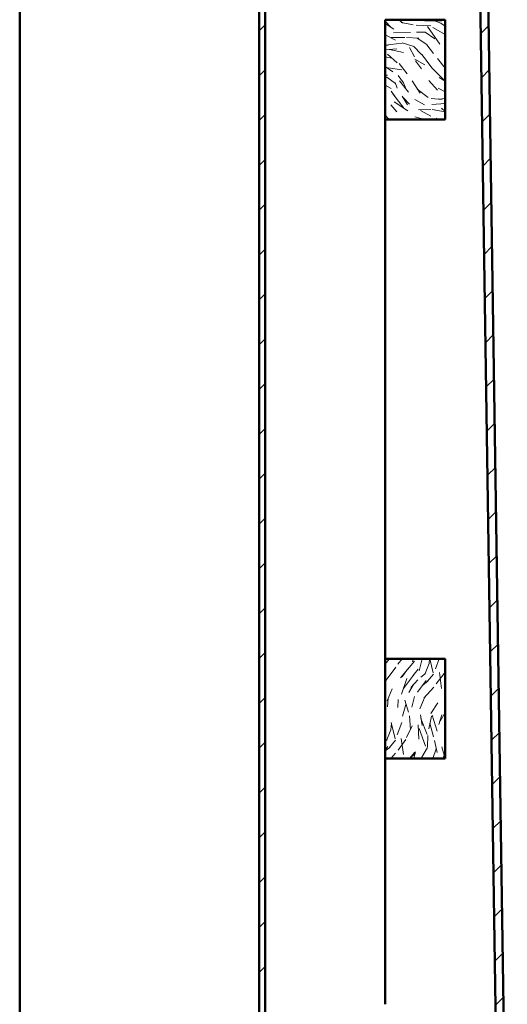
# Model space of a CAD drawing. Header units: millimetres. Extents: x 200 to 13555, y -185 to 8310.
# Tile 65 of 70: x 8841 to 9085, y 3490 to 3983. Entities that reach past the tile are written whole.
import ezdxf

# ---------------------------------------------------------------- set-up
doc = ezdxf.new("R2010")
doc.units = ezdxf.units.MM
doc.header["$LTSCALE"] = 10
doc.layers.add('Schraffur', color=7, linetype='Continuous', lineweight=18)
doc.layers.add('Sichtbare Kanten(DIN)', color=7, linetype='Continuous', lineweight=50)
pattern_1 = [(45, (0, 0), (-11.22532, 11.22532), [])]

msp = doc.modelspace()

# ---------------------------------------------------------------- hatches: boundary and pattern name
at = {"layer": 'Schraffur'}
h = msp.add_hatch(dxfattribs=at)
h.set_pattern_fill('ANSI31', color=256, scale=127, style=0)
h.set_pattern_definition(pattern_1)
h.paths.add_polyline_path([(8964.19, 6923.74), (8961.19, 6923.74), (8961.19, 1272.74), (8964.19, 1272.74)])
h = msp.add_hatch(dxfattribs=at)
h.set_pattern_fill('ANSI31', color=256, scale=127, style=0)
h.set_pattern_definition(pattern_1)
h.paths.add_polyline_path([(9081.37, 3367.82), (9085.37, 3367.89), (9067.95, 4504.75), (9063.95, 4504.69)])
h = msp.add_hatch(dxfattribs=at)
h.set_pattern_fill('WOOD', color=256, scale=38.232284, angle=135.0002, style=0, pattern_type=2)
h.set_pattern_definition([(130.23621, (-4.5958, -4.596), (270.3410419, -324.4109457), [4.60378, -455.7747]), (146.31011, (-7.5696, -1.0814), (-135.1718214, 81.10253), [5.84843, -189.09879]), (180.0002, (-12.436, 2.163), (-27.034216, -27.034415), [4.32549, -49.74326]), (181.84781, (-16.7613, 2.1627), (-783.9935164, -27.03700174), [8.38499, -830.11464]), (147.99481, (-25.142, 1.8923), (297.3780281, -189.2391434), [5.10084, -504.97965]), (135.0002, (-29.467, 4.596), (-54.06861, -0.0002), [9.55807, -28.67421]), (125.53821, (-36.226, 11.354), (108.138767, -162.2048807), [4.65115, -227.90685]), (129.28921, (-11.895, -11.895), (216.2735595, -270.3438653), [3.8423, -380.38752]), (135.0002, (-14.33, -8.92), (-54.06861, -0.0002), [5.73484, -32.49744]), (163.30101, (-18.3833, -4.8662), (-459.5845204, 135.1696841), [5.64492, -558.84894]), (187.12521, (-23.7902, -3.2442), (243.3085386, 27.035107), [8.7183, -427.19607]), (174.28961, (-32.4412, -4.3256), (-297.3773702, 27.0332306), [5.43384, -537.94735]), (141.34041, (-37.848, -3.785), (-243.3094554, 189.239173), [6.92417, -339.28399]), (123.11121, (-43.2549, 0.5405), (297.37571694, -459.58300003), [7.42337, -734.91243]), (128.29021, (-20.2757, -20.2758), (-216.27476934, 270.34298276), [6.5443, -647.8881]), (138.36671, (-24.3308, -15.1393), (-459.5846448, 405.5122983), [6.51073, -644.5619]), (168.69031, (-29.197, -10.814), (81.103007, -27.033954), [6.89244, -130.9559]), (182.48981, (-35.9556, -9.4621), (-567.7187284, -27.0368081), [6.22376, -616.15148]), (149.93161, (-42.1735, -9.7325), (-378.4819519, 216.27369945), [5.93526, -587.58814]), (135.0002, (-47.31, -6.76), (-54.06861, -0.0002), [4.58787, -33.64441]), (122.00521, (-50.554, -3.5146), (-189.23925195, 297.377959), [5.10084, -504.97965]), (135.0002, (-8.38, 8.38), (-54.06861, -0.0002), [0, -38.23228]), (358.15221, (-16.2206, 8.1102), (-783.9935263, 27.0367155), [8.38499, -830.11464]), (341.56521, (-34.874, -19.194), (54.06859, 0.000174), [3.41961, -82.07018]), (323.13021, (-31.63, -20.276), (189.2404478, -135.1712277), [5.40685, -264.93634]), (291.80121, (-27.3046, -23.52), (81.1021953, -189.2403043), [2.9117, -288.25689]), (161.56531, (-16.22, 8.11), (-54.06859, -0.00027), [4.27448, -81.21531]), (141.71001, (-20.2758, 9.462), (270.34381666, -216.27372696), [6.5443, -647.8881]), (124.87521, (-25.4123, 13.517), (-378.47829274, 540.68564627), [10.87437, -1076.56376]), (124.69521, (-1.622, -1.622), (-135.1718432, 189.2401694), [4.27448, -423.17403]), (150.52431, (-4.0552, 1.8924), (378.48009573, -216.2726085), [7.14236, -707.09462]), (177.87911, (-10.273, 5.4068), (675.85668273, -27.03181158), [7.30428, -723.12159]), (169.69541, (-17.5723, 5.6771), (-459.5838965, 81.1008998), [6.04506, -598.4614]), (144.46251, (-23.52, 6.7585), (-162.2062413, 108.136726), [6.97674, -225.58118]), (128.41821, (-29.1971, 10.8136), (405.51599466, -513.6507318), [10.00634, -990.62906]), (126.87021, (-8.3806, -8.3807), (135.172618, -189.2394547), [5.40685, -264.93634]), (146.31011, (-11.625, -4.055), (-135.1718214, 81.10253), [5.84843, -189.09879]), (177.51061, (-16.491, -0.811), (567.718927, -27.0326374), [6.22376, -616.15148]), (180.0002, (-22.71, -0.54), (-27.034216, -27.034415), [7.02893, -47.03985]), (152.35421, (-29.7377, -0.5408), (459.5826651, -243.30656906), [6.40892, -634.48004]), (131.63421, (-35.415, 2.433), (405.5196852, -459.5781269), [6.51073, -644.5619]), (117.89721, (-39.7405, 7.299), (-189.2389102, 351.4445907), [5.20016, -514.81682]), (126.25421, (-15.1392, -15.1393), (-162.20728295, 216.27342085), [5.02865, -497.83786]), (149.93161, (-18.113, -11.0841), (-378.4819519, 216.27369945), [5.93526, -587.58814]), (167.00561, (-23.2495, -8.1104), (216.274731, -54.0677785), [7.21367, -353.46893]), (184.89931, (-30.2784, -6.4883), (648.82168507, 54.07097466), [9.49671, -940.17391]), (150.94561, (-39.7404, -7.2994), (135.171934, -81.1024868), [5.5667, -272.76861]), (128.99121, (-44.6066, -4.596), (-243.30892946, 297.3752999), [7.30428, -723.12159]), (111.80121, (-49.2024, 1.081), (-81.1021953, 189.2403043), [2.9117, -288.25689]), (125.53821, (-23.2494, -23.2496), (108.138767, -162.2048807), [4.65115, -227.90685]), (145.00821, (-25.9529, -19.4648), (-351.4472806, 243.307586), [6.59992, -653.39355]), (172.40561, (-31.3597, -15.68), (-621.79120693, 81.10040195), [8.18205, -810.02357]), (164.05481, (-12.436, 12.4357), (-297.3775765, 81.101807), [3.93624, -389.6902]), (145.78451, (-16.2206, 13.5171), (513.65461254, -351.44508724), [8.17314, -809.1404]), (127.87521, (-22.979, 18.113), (162.2066935, -216.2738245), [9.24717, -298.99137])])
h.paths.add_polyline_path([(9054.19, 3982.74), (9024.19, 3982.74), (9024.19, 3932.74), (9054.19, 3932.74)])
h = msp.add_hatch(dxfattribs=at)
h.set_pattern_fill('WOOD', color=256, scale=38.232284, angle=60, style=0, pattern_type=2)
h.set_pattern_definition([(55.235978, (-5.6287, 3.2497), (-243.3889019, -345.092137), [4.60378, -455.7747]), (71.30988, (-3.004, 7.032), (43.354602, 151.5566566), [5.84843, -189.09879]), (104.99998, (-1.13, 12.572), (-33.11013, 19.11616), [4.32549, -49.74326]), (106.847578, (-2.249, 16.7499), (-229.02514463, 750.28282425), [8.38499, -830.11464]), (72.994578, (-4.6793, 24.775), (-105.8252441, -336.22338215), [5.10084, -504.97965]), (60, (-3.187, 29.653), (-13.99397, 52.22628), [9.55807, -28.67421]), (50.53798, (1.5916, 37.9303), (-128.6901057, -146.4352174), [4.65115, -227.90685]), (54.28898, (-14.5685, 8.411), (-205.1575378, -278.8735246), [3.8423, -380.38752]), (60, (-12.326, 11.53), (-13.99397, 52.22628), [5.73484, -32.49744]), (88.300778, (-9.4583, 16.4975), (11.6166069, 478.908999), [5.64492, -558.84894]), (112.124978, (-9.291, 22.14), (89.0858658, -228.0211624), [8.7183, -427.19607]), (99.289378, (-12.5745, 30.2162), (-50.8536365, 294.2414035), [5.43384, -537.94735]), (66.34018, (-13.4516, 35.579), (119.819037, 283.9971022), [6.92417, -339.28399]), (48.110978, (-10.673, 41.921), (-366.9582395, -406.1902281), [7.42337, -734.91243]), (53.289978, (-24.8326, 14.3371), (205.15637223, 278.8744648), [6.5443, -647.8881]), (63.366478, (-20.9206, 19.5835), (272.7477719, 548.877876), [6.51073, -644.5619]), (93.69008, (-18.002, 25.403), (-5.122138, -85.33637), [6.89244, -130.9559]), (107.489578, (-18.4456, 32.2815), (-173.0497718, 541.37724374), [6.22376, -616.15148]), (74.931378, (-20.316, 38.2176), (110.94772643, 421.56079394), [5.93526, -587.58814]), (60, (-18.773, 43.95), (-13.99397, 52.22628), [4.58787, -33.64441]), (47.004978, (-16.479, 47.922), (238.2673832, 259.7571926), [5.10084, -504.97965]), (60, (5.926, 10.264), (-13.99397, 52.22628), [0, -38.23228]), (283.151978, (3.6358, 17.767), (-176.79389034, 764.27792954), [8.38499, -830.11464]), (266.56498, (-27.566, 28.718), (13.993937, -52.22626), [3.41961, -82.07018]), (248.12998, (-27.7713, 25.3046), (-81.5872323, -217.7767926), [5.40685, -264.93634]), (216.80098, (-29.7854, 20.287), (-161.8018216, -127.3170428), [2.9117, -288.25689]), (86.56508, (3.636, 17.767), (-13.99403, 52.226235), [4.27448, -81.21531]), (66.709778, (3.8919, 22.0338), (-138.9355377, -317.10726976), [6.5443, -647.8881]), (49.874978, (6.4794, 28.0448), (424.30689224, 505.5199772), [10.87437, -1076.56376]), (49.694978, (-1.9866, 1.147), (147.8076487, 179.544334), [4.27448, -423.17403]), (75.524078, (0.7784, 4.4068), (-110.94715306, -421.55871867), [7.14236, -707.09462]), (102.878878, (2.5638, 11.3224), (148.81117677, -659.8243767), [7.30428, -723.12159]), (94.695178, (0.9357, 18.443), (-40.60972356, 464.91457734), [6.04506, -598.4614]), (69.46228, (0.441, 24.4677), (62.4707418, 184.666788), [6.97674, -225.58118]), (53.417978, (2.8885, 31.001), (-391.19537558, -524.6393755), [10.00634, -990.62906]), (51.86998, (-10.264, 5.926), (-147.806758, -179.5448974), [5.40685, -264.93634]), (71.30988, (-6.926, 10.179), (43.354602, 151.5566566), [5.84843, -189.09879]), (102.510378, (-5.0516, 15.719), (120.8226926, -555.37142573), [6.22376, -616.15148]), (104.99998, (-6.4, 21.795), (-33.11013, 19.11616), [7.02893, -47.03985]), (77.353978, (-8.219, 28.5845), (-116.06941074, -506.89466805), [6.40892, -634.48004]), (56.633978, (-6.8159, 34.838), (-338.96423805, -510.64813243), [6.51073, -644.5619]), (42.896978, (-3.235, 40.2755), (290.4918843, 273.7501244), [5.20016, -514.81682]), (51.253978, (-18.5417, 10.705), (166.92261225, 212.6552062), [5.02865, -497.83786]), (74.931378, (-15.3944, 14.627), (110.94772643, 421.56079394), [5.93526, -587.58814]), (92.00538, (-13.8513, 20.3582), (3.7496505, -222.8991343), [7.21367, -353.46893]), (109.899078, (-14.1038, 27.5674), (220.1534716, -612.71991828), [9.49671, -940.17391]), (75.94538, (-17.336, 36.497), (-43.3545312, -151.556754), [5.5667, -272.76861]), (53.990978, (-15.9843, 41.8972), (224.27076445, 311.98385913), [7.30428, -723.12159]), (36.80098, (-11.69, 47.806), (161.8018216, 127.3170428), [2.9117, -288.25689]), (50.53798, (-28.475, 16.44), (-128.6901057, -146.4352174), [4.65115, -227.90685]), (70.007978, (-25.5186, 20.0308), (144.0574658, 402.444057), [6.59992, -653.39355]), (97.405378, (-23.2621, 26.233), (-82.59190936, 621.59484933), [8.18205, -810.02357]), (89.054578, (8.7934, 15.2307), (1.3726013, 308.235368), [3.93624, -389.6902]), (70.784278, (8.8584, 19.1664), (-206.52867423, -587.11209922), [8.17314, -809.1404]), (52.87498, (11.5484, 26.884), (-166.9231547, -212.6547413), [9.24717, -298.99137])])
h.paths.add_polyline_path([(9054.19, 3662.74), (9024.19, 3662.74), (9024.19, 3612.74), (9054.19, 3612.74)])

# ---------------------------------------------------------------- linework, layer by layer
at = {"layer": 'Sichtbare Kanten(DIN)'}
for p, q in [((8841.19, 6923.74), (8841.19, 1272.74)), ((8961.19, 6923.74), (8961.19, 1272.74)), ((8964.19, 1272.74), (8964.19, 6923.74)), ((9063.95, 4504.69), (9081.37, 3367.82)), ((9085.37, 3367.89), (9067.95, 4504.75)), ((9054.19, 3982.74), (9024.19, 3982.74)), ((9024.19, 3982.74), (9024.19, 3932.74)), ((9054.19, 3932.74), (9054.19, 3982.74)), ((9024.19, 3932.74), (9024.19, 3662.74)), ((9024.19, 3932.74), (9054.19, 3932.74)), ((9054.19, 3662.74), (9024.19, 3662.74)), ((9024.19, 3662.74), (9024.19, 3612.74)), ((9054.19, 3612.74), (9054.19, 3662.74)), ((9024.19, 3612.74), (9024.19, 3489.74)), ((9024.19, 3612.74), (9054.19, 3612.74))]:
    msp.add_line(p, q, dxfattribs=at)

doc.saveas('drawing.dxf')
